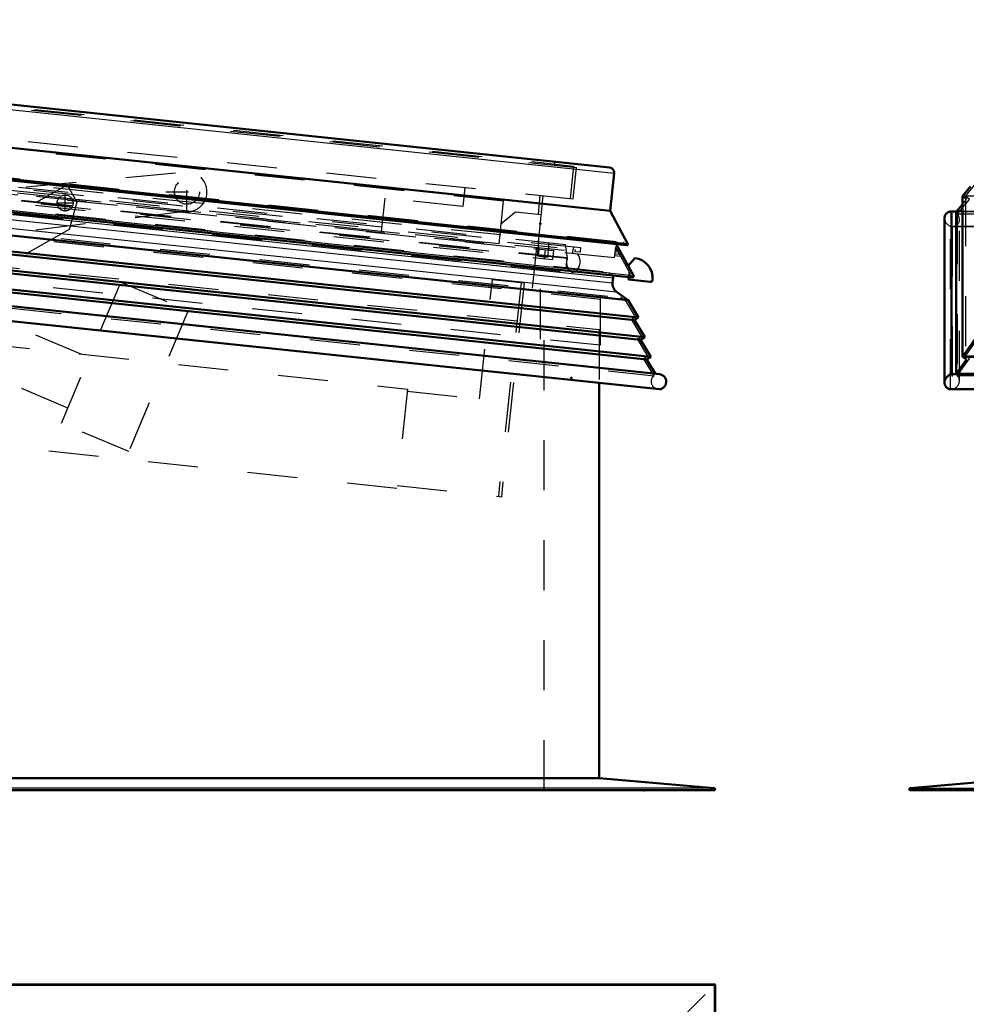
# Model space of a CAD drawing. Header units: millimetres. Extents: x 0 to 428, y 0 to 298.
# Tile 11 of 42: x 125 to 144, y 131 to 150. Entities that reach past the tile are written whole.
import ezdxf

# ---------------------------------------------------------------- set-up
doc = ezdxf.new("R2010")
doc.units = ezdxf.units.MM
doc.linetypes.add('Center', pattern=[1.5, 0.45, -0.5, 0.05, -0.5])
doc.linetypes.add('Dashed', pattern=[2, 1, -1])
for name, color, linetype, lineweight in [('am_0', 7, 'Continuous', 50), ('am_12', 3, 'Continuous', 25), ('am_3', 6, 'Dashed', 25), ('am_6', 2, 'Continuous', 35), ('am_7', 7, 'Center', 25), ('am_9', 7, 'Continuous', 50)]:
    doc.layers.add(name, color=color, linetype=linetype, lineweight=lineweight)

# ---------------------------------------------------------------- blocks, each defined once
blk = doc.blocks.new('11_FGS30015018025301U_0_in_FDFneo150180C2325N1N4N_300Cl0__1203')
at = {"layer": 'am_0'}
for p, q in [((138.868, 130.913), (106.028, 130.913)), ((138.848, 130.893), (138.868, 130.913)), ((138.868, 92.073), (138.868, 130.913))]:
    blk.add_line(p, q, dxfattribs=at)
at = {"layer": 'am_12'}
for q in [(106.048, 130.893), (138.848, 92.093)]:
    blk.add_line((138.848, 130.893), q, dxfattribs=at)
at = {"layer": 'am_3'}
for p, q in [((138.85, 130.894), (106.046, 130.894)), ((136.549, 128.594), (138.848, 130.893)), ((138.85, 130.894), (138.85, 92.091))]:
    blk.add_line(p, q, dxfattribs=at)
at = {"layer": 'am_6'}
for tag, p, flags in [('NB', (143.868, 130.913), 8), ('NN', (143.868, 130.413), 8), ('NT', (143.868, 129.913), 8), ('NBSYN', (143.868, 129.413), 8), ('LINA', (143.868, 128.913), 8), ('CATALOG', (143.868, 128.413), 8), ('IDNR', (143.868, 127.913), 8), ('PN', (143.868, 127.413), 8), ('LODLEVEL', (143.868, 126.913), 8), ('L', (143.868, 126.413), 8), ('W', (143.868, 125.913), 8), ('DP', (143.868, 125.413), 8), ('OP', (143.868, 124.913), 8), ('BA', (143.868, 124.413), 8), ('RT', (143.868, 123.913), 8), ('ExcludeFromBOM', (143.868, 122.913), 8), ('PSOL_0', (143.868, 122.413), 9), ('PSOL_1', (143.868, 121.913), 9), ('PSOL_2', (143.868, 121.413), 9)]:
    blk.add_attdef(tag, p, '', height=0.5, dxfattribs=dict(at, flags=flags))
blk = doc.blocks.new('22_FGS3001501802511U_0_in_FDFneo150180C2325N1N4N_300Cl0__1203')
at = {"layer": 'am_3'}
for p, q in [((134.636, 146.575), (110.569, 149.105)), ((134.547, 145.72), (110.479, 148.25)), ((133.861, 146.848), (133.821, 146.47)), ((135.333, 146.311), (135.372, 146.689)), ((132.199, 145.967), (132.27, 146.633)), ((133.821, 146.47), (132.27, 146.633)), ((134.547, 145.72), (134.636, 146.575)), ((134.589, 146.128), (134.875, 146.359)), ((134.875, 146.359), (135.392, 146.305))]:
    blk.add_line(p, q, dxfattribs=at)
at = {"layer": 'am_6'}
for tag, p, flags in [('NB', (140.392, 149.369), 8), ('NN', (140.392, 148.869), 8), ('NT', (140.392, 148.369), 8), ('NBSYN', (140.392, 147.869), 8), ('LINA', (140.392, 147.369), 8), ('CATALOG', (140.392, 146.869), 8), ('IDNR', (140.392, 146.369), 8), ('PN', (140.392, 145.869), 8), ('LODLEVEL', (140.392, 145.369), 8), ('L', (140.392, 144.869), 8), ('W', (140.392, 144.369), 8), ('DP', (140.392, 143.869), 8), ('OP', (140.392, 143.369), 8), ('PPATH', (140.392, 142.869), 8), ('ExcludeFromBOM', (140.392, 141.869), 8), ('PSOL_0', (140.392, 141.369), 9), ('PSOL_1', (140.392, 140.869), 9), ('PSOL_2', (140.392, 140.369), 9)]:
    blk.add_attdef(tag, p, '', height=0.5, dxfattribs=dict(at, flags=flags))
blk = doc.blocks.new('23_Flat_Glass_Skylight_300150180_6_0_in_FDFneo150180C2325N1N4N_300Cl0__1203')
at = {"layer": 'am_3'}
for p, q in [((109.077, 148.254), (135.919, 145.433)), ((108.925, 147.999), (136.014, 145.152)), ((108.978, 148.013), (135.965, 145.176)), ((135.919, 145.433), (135.881, 145.67)), ((136.033, 145.654), (136.029, 145.615)), ((135.964, 145.178), (136.069, 145.167)), ((135.965, 145.176), (135.964, 145.178)), ((136.067, 145.166), (136.069, 145.167))]:
    blk.add_line(p, q, dxfattribs=at)
for points in [[(136.069, 145.167), (136.086, 145.181), (136.102, 145.196), (136.116, 145.213), (136.129, 145.231), (136.14, 145.249), (136.149, 145.269), (136.157, 145.289), (136.163, 145.31), (136.167, 145.332), (136.169, 145.354), (136.169, 145.375), (136.167, 145.397), (136.164, 145.419), (136.158, 145.44), (136.151, 145.46), (136.142, 145.48), (136.132, 145.499), (136.119, 145.517), (136.113, 145.525)], [(135.965, 145.176), (135.952, 145.193), (135.939, 145.211), (135.929, 145.23), (135.92, 145.25), (135.913, 145.271), (135.907, 145.292), (135.904, 145.313), (135.902, 145.335), (135.902, 145.357), (135.905, 145.379), (135.909, 145.4), (135.914, 145.421), (135.919, 145.433)], [(136.014, 145.152), (136.008, 145.153), (136.001, 145.154), (135.995, 145.156), (135.988, 145.159), (135.983, 145.162), (135.977, 145.166), (135.972, 145.17), (135.967, 145.175), (135.965, 145.176)], [(136.067, 145.166), (136.061, 145.162), (136.055, 145.159), (136.049, 145.156), (136.043, 145.154), (136.036, 145.153), (136.03, 145.152), (136.023, 145.151), (136.016, 145.152), (136.014, 145.152)]]:
    blk.add_lwpolyline(points, dxfattribs=at)
at = {"layer": 'am_6'}
for tag, p, flags in [('NB', (141.169, 148.494), 8), ('NN', (141.169, 147.994), 8), ('NT', (141.169, 147.494), 8), ('NBSYN', (141.169, 146.994), 8), ('LINA', (141.169, 146.494), 8), ('CATALOG', (141.169, 145.994), 8), ('IDNR', (141.169, 145.494), 8), ('PN', (141.169, 144.994), 8), ('LODLEVEL', (141.169, 144.494), 8), ('L', (141.169, 143.994), 8), ('W', (141.169, 143.494), 8), ('PPATH', (141.169, 142.994), 8), ('ExcludeFromBOM', (141.169, 141.994), 8), ('PSOL_0', (141.169, 141.494), 9), ('PSOL_1', (141.169, 140.994), 9), ('PSOL_2', (141.169, 140.494), 9)]:
    blk.add_attdef(tag, p, '', height=0.5, dxfattribs=dict(at, flags=flags))
blk = doc.blocks.new('24_Flat_Glass_Skylight_300150180_12_0_in_FDFneo150180C2325N1N4N_300Cl0__1203')
at = {"layer": 'am_3'}
for p, q in [((109.385, 148.347), (135.637, 145.587)), ((109.366, 148.166), (135.618, 145.407)), ((135.454, 145.424), (135.473, 145.605)), ((135.637, 145.587), (135.618, 145.407))]:
    blk.add_line(p, q, dxfattribs=at)
at = {"layer": 'am_6'}
for tag, p, flags in [('NB', (140.637, 148.347), 8), ('NN', (140.637, 147.847), 8), ('NT', (140.637, 147.347), 8), ('NBSYN', (140.637, 146.847), 8), ('LINA', (140.637, 146.347), 8), ('CATALOG', (140.637, 145.847), 8), ('IDNR', (140.637, 145.347), 8), ('PN', (140.637, 144.847), 8), ('LODLEVEL', (140.637, 144.347), 8), ('L', (140.637, 143.847), 8), ('W', (140.637, 143.347), 8), ('PPATH', (140.637, 142.847), 8), ('ExcludeFromBOM', (140.637, 141.847), 8), ('PSOL_0', (140.637, 141.347), 9), ('PSOL_1', (140.637, 140.847), 9), ('PSOL_2', (140.637, 140.347), 9)]:
    blk.add_attdef(tag, p, '', height=0.5, dxfattribs=dict(at, flags=flags))
blk = doc.blocks.new('25_Flat_Glass_Skylight_300150180_5_0_in_FDFneo150180C2325N1N4N_300Cl0__1203')
at = {"layer": 'am_3'}
for p, q in [((109.478, 148.193), (135.514, 145.457)), ((135.315, 145.478), (135.345, 145.757)), ((135.544, 145.736), (135.514, 145.457))]:
    blk.add_line(p, q, dxfattribs=at)
at = {"layer": 'am_6'}
for tag, p, flags in [('NB', (140.544, 148.472), 8), ('NN', (140.544, 147.972), 8), ('NT', (140.544, 147.472), 8), ('NBSYN', (140.544, 146.972), 8), ('LINA', (140.544, 146.472), 8), ('CATALOG', (140.544, 145.972), 8), ('IDNR', (140.544, 145.472), 8), ('PN', (140.544, 144.972), 8), ('LODLEVEL', (140.544, 144.472), 8), ('L', (140.544, 143.972), 8), ('W', (140.544, 143.472), 8), ('PPATH', (140.544, 142.972), 8), ('ExcludeFromBOM', (140.544, 141.972), 8), ('PSOL_0', (140.544, 141.472), 9), ('PSOL_1', (140.544, 140.972), 9), ('PSOL_2', (140.544, 140.472), 9)]:
    blk.add_attdef(tag, p, '', height=0.5, dxfattribs=dict(at, flags=flags))
blk = doc.blocks.new('26_FGS3001501802C4U_0_in_FDFneo150180C2325N1N4N_300Cl0__1203')
at = {"layer": 'am_3'}
for p, q in [((109.345, 150.083), (136.038, 147.278)), ((136.038, 147.278), (135.969, 146.626))]:
    blk.add_line(p, q, dxfattribs=at)
at = {"layer": 'am_6'}
for tag, p, flags in [('NB', (141.038, 150.083), 8), ('NN', (141.038, 149.583), 8), ('NT', (141.038, 149.083), 8), ('NBSYN', (141.038, 148.583), 8), ('LINA', (141.038, 148.083), 8), ('CATALOG', (141.038, 147.583), 8), ('IDNR', (141.038, 147.083), 8), ('PN', (141.038, 146.583), 8), ('LODLEVEL', (141.038, 146.083), 8), ('L', (141.038, 145.583), 8), ('W', (141.038, 145.083), 8), ('TG', (141.038, 144.583), 8), ('TG1', (141.038, 144.083), 8), ('OC', (141.038, 143.583), 8), ('PPATH', (141.038, 143.083), 8), ('ExcludeFromBOM', (141.038, 142.083), 8), ('PSOL_0', (141.038, 141.583), 9), ('PSOL_1', (141.038, 141.083), 9), ('PSOL_2', (141.038, 140.583), 9), ('PSOL_3', (141.038, 140.083), 9)]:
    blk.add_attdef(tag, p, '', height=0.5, dxfattribs=dict(at, flags=flags))
blk = doc.blocks.new('27_FGS30015018025C3U_0_in_FDFneo150180C2325N1N4N_300Cl0__1203')
at = {"layer": 'am_0'}
for p, q in [((108.633, 150.203), (136.758, 147.247)), ((136.768, 146.383), (108.444, 149.36)), ((107.96, 148.783), (137.122, 145.718)), ((107.978, 148.754), (137.097, 145.693)), ((107.733, 148.147), (137.211, 145.049)), ((136.847, 147.137), (136.768, 146.383)), ((136.768, 146.383), (137.122, 145.718)), ((136.892, 145.715), (137.236, 145.086)), ((137.129, 145.281), (137.266, 145.438)), ((137.135, 145.01), (137.14, 145.056)), ((137.572, 144.964), (137.135, 145.01))]:
    blk.add_line(p, q, dxfattribs=at)
for points in [[(136.847, 147.137), (136.848, 147.146), (136.848, 147.155), (136.847, 147.163), (136.845, 147.172), (136.842, 147.18), (136.839, 147.188), (136.835, 147.196), (136.831, 147.204), (136.826, 147.211), (136.82, 147.217), (136.813, 147.223), (136.807, 147.229), (136.799, 147.233), (136.792, 147.238), (136.784, 147.241), (136.775, 147.244), (136.767, 147.246), (136.758, 147.247)], [(137.122, 145.718), (137.122, 145.716), (137.122, 145.714), (137.122, 145.712), (137.121, 145.71), (137.121, 145.708), (137.12, 145.706), (137.119, 145.705), (137.118, 145.703), (137.117, 145.702), (137.116, 145.7), (137.114, 145.699), (137.113, 145.698), (137.111, 145.696), (137.11, 145.696), (137.108, 145.695), (137.106, 145.694), (137.104, 145.694), (137.102, 145.693), (137.1, 145.693), (137.099, 145.693), (137.097, 145.693)], [(137.236, 145.086), (137.237, 145.084), (137.237, 145.082), (137.238, 145.08), (137.238, 145.077), (137.239, 145.075), (137.239, 145.073), (137.238, 145.071), (137.238, 145.069), (137.238, 145.067), (137.237, 145.065), (137.236, 145.063), (137.235, 145.061), (137.234, 145.059), (137.232, 145.057), (137.231, 145.056), (137.229, 145.054), (137.227, 145.053), (137.226, 145.052), (137.224, 145.051), (137.222, 145.05), (137.22, 145.049), (137.217, 145.049), (137.215, 145.049), (137.213, 145.049), (137.211, 145.049)]]:
    blk.add_lwpolyline(points, dxfattribs=at)
for centre, radius, start, end in [((137.218, 145.041), 0.4, 354, 83.1406), ((137.576, 145.003), 0.04, 264, 354)]:
    blk.add_arc(centre, radius, start, end, dxfattribs=at)
at = {"layer": 'am_12'}
for p, q in [((108.523, 150.114), (136.847, 147.137)), ((107.717, 148.188), (137.236, 145.086))]:
    blk.add_line(p, q, dxfattribs=at)
at = {"layer": 'am_3'}
for p, q in [((109.283, 150.068), (136.095, 147.25)), ((109.216, 149.438), (136.029, 146.62)), ((107.993, 148.758), (137.084, 145.7)), ((108.057, 148.801), (137.031, 145.755)), ((108.018, 148.478), (137.001, 145.432)), ((108.858, 148.47), (136.178, 145.599)), ((136.182, 145.639), (108.862, 148.51)), ((135.876, 145.701), (109.175, 148.507)), ((109.723, 148.519), (135.342, 145.826)), ((109.003, 148.415), (136.024, 145.575)), ((107.749, 148.151), (137.196, 145.055)), ((107.782, 148.203), (137.175, 145.113)), ((107.804, 148.184), (137.15, 145.1)), ((135.657, 147.296), (135.664, 147.362)), ((136.029, 146.62), (136.095, 147.25)), ((135.335, 145.758), (135.432, 146.683)), ((135.873, 145.671), (135.876, 145.701)), ((136.86, 145.773), (136.892, 145.715)), ((137.084, 145.7), (137.031, 145.755)), ((136.02, 145.535), (136.029, 145.615)), ((136.068, 145.61), (136.064, 145.571)), ((136.064, 145.571), (136.174, 145.559)), ((136.174, 145.559), (136.182, 145.639)), ((136.874, 145.665), (136.851, 145.448)), ((136.855, 145.487), (136.978, 145.475)), ((136.859, 145.527), (136.954, 145.517)), ((136.863, 145.567), (136.931, 145.56)), ((136.866, 145.597), (136.914, 145.592)), ((137.175, 145.113), (136.874, 145.665)), ((137.14, 145.056), (137.15, 145.158)), ((137.15, 145.1), (137.175, 145.113)), ((137.196, 145.055), (137.15, 145.1))]:
    blk.add_line(p, q, dxfattribs=at)
for points in [[(137.097, 145.693), (137.096, 145.694), (137.094, 145.694), (137.092, 145.695), (137.09, 145.695), (137.088, 145.696), (137.087, 145.697), (137.085, 145.699), (137.084, 145.7), (137.084, 145.7)], [(137.211, 145.049), (137.209, 145.049), (137.207, 145.05), (137.205, 145.05), (137.203, 145.051), (137.201, 145.052), (137.199, 145.053), (137.197, 145.055), (137.196, 145.055)]]:
    blk.add_lwpolyline(points, dxfattribs=at)
at = {"layer": 'am_6'}
for tag, p, flags in [('NB', (142.618, 150.204), 8), ('NN', (142.618, 149.704), 8), ('NT', (142.618, 149.204), 8), ('NBSYN', (142.618, 148.704), 8), ('LINA', (142.618, 148.204), 8), ('CATALOG', (142.618, 147.704), 8), ('IDNR', (142.618, 147.204), 8), ('PN', (142.618, 146.704), 8), ('LODLEVEL', (142.618, 146.204), 8), ('L', (142.618, 145.704), 8), ('W', (142.618, 145.204), 8), ('DP', (142.618, 144.704), 8), ('OP', (142.618, 144.204), 8), ('OC', (142.618, 143.704), 8), ('ExcludeFromBOM', (142.618, 142.704), 8), ('PSOL_0', (142.618, 142.204), 9), ('PSOL_1', (142.618, 141.704), 9), ('PSOL_2', (142.618, 141.204), 9)]:
    blk.add_attdef(tag, p, '', height=0.5, dxfattribs=dict(at, flags=flags))
blk = doc.blocks.new('28_Flat_Glass_Skylight_3001501802_2_0_in_FDFneo150180C2325N1N4N_300Cl0__1203')
at = {"layer": 'am_0'}
for p, q in [((107.718, 147.685), (137.129, 144.594)), ((107.442, 147.393), (137.339, 144.251)), ((107.515, 147.324), (137.253, 144.199)), ((107.24, 147.034), (137.462, 143.857)), ((107.313, 146.965), (137.376, 143.805)), ((107.038, 146.674), (137.585, 143.464)), ((107.11, 146.606), (137.499, 143.412)), ((106.788, 146.369), (137.765, 143.113)), ((137.756, 142.813), (106.735, 146.073)), ((136.828, 145.044), (136.818, 144.944)), ((136.899, 144.761), (137.129, 144.594)), ((137.129, 144.594), (137.339, 144.251)), ((137.339, 144.251), (137.253, 144.199)), ((137.253, 144.199), (137.462, 143.857)), ((137.462, 143.857), (137.376, 143.805)), ((137.376, 143.805), (137.585, 143.464)), ((137.585, 143.464), (137.499, 143.412)), ((137.499, 143.412), (137.676, 143.123))]:
    blk.add_line(p, q, dxfattribs=at)
for points in [[(136.828, 145.044), (136.829, 145.051), (136.828, 145.058), (136.828, 145.066), (136.826, 145.073), (136.824, 145.08), (136.821, 145.087), (136.82, 145.09)], [(136.899, 144.761), (136.885, 144.772), (136.873, 144.784), (136.861, 144.797), (136.851, 144.811), (136.842, 144.826), (136.834, 144.842), (136.827, 144.858), (136.823, 144.875), (136.819, 144.892), (136.817, 144.909), (136.817, 144.926), (136.818, 144.944)], [(137.756, 142.813), (137.769, 142.815), (137.782, 142.818), (137.794, 142.822), (137.806, 142.828), (137.818, 142.834), (137.829, 142.842), (137.839, 142.85), (137.849, 142.859), (137.858, 142.869), (137.865, 142.88), (137.872, 142.891), (137.878, 142.903), (137.883, 142.916), (137.886, 142.928), (137.889, 142.941), (137.89, 142.954), (137.891, 142.968), (137.89, 142.981), (137.888, 142.994), (137.884, 143.007), (137.88, 143.019), (137.875, 143.032), (137.868, 143.043), (137.861, 143.054), (137.853, 143.064), (137.843, 143.074), (137.833, 143.083), (137.823, 143.091), (137.811, 143.097), (137.799, 143.103), (137.787, 143.108), (137.774, 143.112), (137.765, 143.113)]]:
    blk.add_lwpolyline(points, dxfattribs=at)
at = {"layer": 'am_12'}
for p, q in [((108.106, 148.063), (136.828, 145.044)), ((108.096, 147.963), (136.818, 144.944)), ((107.978, 147.801), (136.899, 144.761))]:
    blk.add_line(p, q, dxfattribs=at)
at = {"layer": 'am_3'}
for p, q in [((109.093, 148.265), (135.905, 145.446)), ((136.753, 145.136), (108.065, 148.151)), ((107.744, 147.648), (137.096, 144.563)), ((107.879, 147.708), (136.977, 144.65)), ((107.504, 147.395), (137.278, 144.265)), ((107.577, 147.326), (137.193, 144.213)), ((107.302, 147.035), (137.401, 143.872)), ((107.375, 146.967), (137.316, 143.82)), ((107.1, 146.676), (137.524, 143.478)), ((107.173, 146.607), (137.439, 143.426)), ((106.897, 146.316), (137.648, 143.084)), ((135.218, 144.835), (135.303, 145.651)), ((135.347, 145.646), (135.332, 145.507)), ((135.905, 145.446), (135.882, 145.228)), ((137.096, 144.563), (136.977, 144.65)), ((137.278, 144.265), (137.096, 144.563)), ((137.193, 144.213), (137.278, 144.265)), ((137.401, 143.872), (137.193, 144.213)), ((137.316, 143.82), (137.401, 143.872)), ((137.524, 143.478), (137.316, 143.82)), ((137.439, 143.426), (137.524, 143.478)), ((137.648, 143.084), (137.439, 143.426))]:
    blk.add_line(p, q, dxfattribs=at)
for points in [[(136.82, 145.09), (136.816, 145.096), (136.812, 145.102), (136.808, 145.108), (136.803, 145.113), (136.797, 145.118), (136.791, 145.123), (136.785, 145.126), (136.778, 145.13), (136.771, 145.132), (136.764, 145.134), (136.757, 145.136), (136.753, 145.136)], [(137.723, 142.816), (137.71, 142.819), (137.697, 142.822), (137.685, 142.827), (137.673, 142.833), (137.662, 142.84), (137.651, 142.847), (137.641, 142.856), (137.632, 142.866), (137.623, 142.876), (137.616, 142.887), (137.609, 142.899), (137.604, 142.911), (137.6, 142.923), (137.596, 142.936), (137.594, 142.949), (137.593, 142.962), (137.594, 142.976), (137.595, 142.989), (137.597, 143.002), (137.601, 143.015), (137.606, 143.027), (137.612, 143.039), (137.618, 143.05), (137.626, 143.061), (137.635, 143.071), (137.644, 143.08), (137.648, 143.084)]]:
    blk.add_lwpolyline(points, dxfattribs=at)
at = {"layer": 'am_6'}
for tag, p, flags in [('NB', (142.891, 148.344), 8), ('NN', (142.891, 147.844), 8), ('NT', (142.891, 147.344), 8), ('NBSYN', (142.891, 146.844), 8), ('LINA', (142.891, 146.344), 8), ('CATALOG', (142.891, 145.844), 8), ('IDNR', (142.891, 145.344), 8), ('PN', (142.891, 144.844), 8), ('LODLEVEL', (142.891, 144.344), 8), ('L', (142.891, 143.844), 8), ('W', (142.891, 143.344), 8), ('DP', (142.891, 142.844), 8), ('ExcludeFromBOM', (142.891, 141.844), 8), ('PSOL_0', (142.891, 141.344), 9), ('PSOL_1', (142.891, 140.844), 9)]:
    blk.add_attdef(tag, p, '', height=0.5, dxfattribs=dict(at, flags=flags))
blk = doc.blocks.new('29_FGS30015018025314U_0_in_FDFneo150180C2325N1N4N_300Cl0__1203')
at = {"layer": 'am_3'}
for p, q in [((136.568, 143.693), (108.348, 146.659)), ((135.368, 144.819), (135.368, 143.819)), ((136.568, 144.693), (136.568, 143.693))]:
    blk.add_line(p, q, dxfattribs=at)
at = {"layer": 'am_6'}
for tag, p, flags in [('NB', (141.568, 147.659), 8), ('NN', (141.568, 147.159), 8), ('NT', (141.568, 146.659), 8), ('NBSYN', (141.568, 146.159), 8), ('LINA', (141.568, 145.659), 8), ('CATALOG', (141.568, 145.159), 8), ('IDNR', (141.568, 144.659), 8), ('PN', (141.568, 144.159), 8), ('LODLEVEL', (141.568, 143.659), 8), ('L', (141.568, 143.159), 8), ('W', (141.568, 142.659), 8), ('DP', (141.568, 142.159), 8), ('OP', (141.568, 141.659), 8), ('BA', (141.568, 141.159), 8), ('ExcludeFromBOM', (141.568, 140.159), 8), ('PSOL_0', (141.568, 139.659), 9), ('PSOL_1', (141.568, 139.159), 9), ('PSOL_2', (141.568, 138.659), 9)]:
    blk.add_attdef(tag, p, '', height=0.5, dxfattribs=dict(at, flags=flags))
blk = doc.blocks.new('30_FGS30015018025C310U_0_in_FDFneo150180C2325N1N4N_300Cl0__1203')
at = {"layer": 'am_3'}
for p, q in [((123.1, 146.675), (128.226, 147.154)), ((116.586, 141.639), (125.907, 146.901)), ((125.907, 146.901), (126.102, 146.556)), ((126.102, 146.556), (125.949, 146.007)), ((128.259, 146.365), (121.05, 145.473)), ((125.949, 146.007), (116.979, 140.942)), ((110.241, 145.228), (132.714, 142.816)), ((125.795, 142.135), (126.983, 144.955)), ((126.983, 144.955), (128.329, 144.388)), ((134.159, 142.621), (134.415, 145.007)), ((134.415, 145.007), (135.052, 144.939)), ((134.992, 144.945), (134.533, 140.67)), ((135.052, 144.939), (134.593, 140.663)), ((123.432, 144.681), (126.35, 143.452)), ((128.329, 144.388), (127.141, 141.568)), ((125.923, 142.438), (123.005, 143.667)), ((132.501, 140.827), (110.028, 143.239)), ((132.714, 142.816), (132.501, 140.827)), ((132.71, 142.776), (134.159, 142.621)), ((127.141, 141.568), (125.795, 142.135)), ((132.507, 140.887), (134.593, 140.663))]:
    blk.add_line(p, q, dxfattribs=at)
for centre, radius in [((128.306, 146.762), 0.25), ((125.869, 146.539), 0.16)]:
    blk.add_circle(centre, radius, dxfattribs=at)
blk.add_arc((128.306, 146.762), 0.4, 263.3158, 101.4337, dxfattribs=at)
at = {"layer": 'am_7'}
for p, q in [((128.306, 146.342), (128.306, 147.182)), ((125.869, 146.371), (125.869, 146.707)), ((127.886, 146.762), (128.726, 146.762)), ((125.701, 146.539), (126.037, 146.539))]:
    blk.add_line(p, q, dxfattribs=at)
at = {"layer": 'am_6'}
for tag, p, flags in [('NB', (140.052, 147.638), 8), ('NN', (140.052, 147.138), 8), ('NT', (140.052, 146.638), 8), ('NBSYN', (140.052, 146.138), 8), ('LINA', (140.052, 145.638), 8), ('CATALOG', (140.052, 145.138), 8), ('IDNR', (140.052, 144.638), 8), ('PN', (140.052, 144.138), 8), ('LODLEVEL', (140.052, 143.638), 8), ('L', (140.052, 143.138), 8), ('W', (140.052, 142.638), 8), ('DP', (140.052, 142.138), 8), ('OP', (140.052, 141.638), 8), ('OC', (140.052, 141.138), 8), ('BA', (140.052, 140.638), 8), ('ExcludeFromBOM', (140.052, 139.638), 8), ('PSOL_0', (140.052, 139.138), 9), ('PSOL_1', (140.052, 138.638), 9), ('PSOL_2', (140.052, 138.138), 9), ('PSOL_3', (140.052, 137.638), 9)]:
    blk.add_attdef(tag, p, '', height=0.5, dxfattribs=dict(at, flags=flags))
blk = doc.blocks.new('31_FGS30015018025301U_0_in_FDFneo150180C2325N1N4N_300Cl0__1203')
at = {"layer": 'am_0'}
for p, q in [((136.549, 142.94), (136.549, 135.038)), ((136.549, 135.038), (108.347, 135.038)), ((136.549, 135.038), (138.85, 134.837)), ((138.848, 134.797), (106.048, 134.797))]:
    blk.add_line(p, q, dxfattribs=at)
blk.add_lwpolyline([(138.848, 134.797), (138.85, 134.797), (138.851, 134.797), (138.853, 134.797), (138.855, 134.798), (138.856, 134.799), (138.858, 134.799), (138.859, 134.8), (138.861, 134.801), (138.862, 134.803), (138.863, 134.804), (138.864, 134.805), (138.865, 134.807), (138.866, 134.808), (138.867, 134.81), (138.867, 134.812), (138.868, 134.813), (138.868, 134.815), (138.868, 134.817), (138.868, 134.819), (138.868, 134.82), (138.867, 134.822), (138.867, 134.824), (138.866, 134.825), (138.865, 134.827), (138.864, 134.828), (138.863, 134.83), (138.862, 134.831), (138.861, 134.832), (138.859, 134.833), (138.858, 134.834), (138.856, 134.835), (138.855, 134.836), (138.853, 134.836), (138.851, 134.836), (138.85, 134.837)], dxfattribs=at)
at = {"layer": 'am_12'}
blk.add_line((138.85, 134.837), (106.046, 134.837), dxfattribs=at)
at = {"layer": 'am_3'}
for p, q in [((110.038, 146.797), (136.549, 144.01)), ((135.448, 134.797), (135.448, 144.126)), ((136.549, 144.01), (136.549, 142.94))]:
    blk.add_line(p, q, dxfattribs=at)
at = {"layer": 'am_6'}
for tag, p, flags in [('NB', (143.868, 146.797), 8), ('NN', (143.868, 146.297), 8), ('NT', (143.868, 145.797), 8), ('NBSYN', (143.868, 145.297), 8), ('LINA', (143.868, 144.797), 8), ('CATALOG', (143.868, 144.297), 8), ('IDNR', (143.868, 143.797), 8), ('PN', (143.868, 143.297), 8), ('LODLEVEL', (143.868, 142.797), 8), ('L', (143.868, 142.297), 8), ('W', (143.868, 141.797), 8), ('DP', (143.868, 141.297), 8), ('OP', (143.868, 140.797), 8), ('BA', (143.868, 140.297), 8), ('RT', (143.868, 139.797), 8), ('ExcludeFromBOM', (143.868, 138.797), 8), ('PSOL_0', (143.868, 138.297), 9), ('PSOL_1', (143.868, 137.797), 9), ('PSOL_2', (143.868, 137.297), 9)]:
    blk.add_attdef(tag, p, '', height=0.5, dxfattribs=dict(at, flags=flags))
blk = doc.blocks.new('38_Flat_Glass_Skylight_3001501802_2_0_in_FDFneo150180C2325N1N4N_300Cl0__1203')
at = {"layer": 'am_0'}
for p, q in [((143.814, 146.674), (143.978, 146.87)), ((143.814, 146.674), (143.814, 143.464)), ((143.688, 146.36), (143.814, 146.511)), ((143.696, 146.369), (143.593, 146.369)), ((143.598, 146.369), (143.593, 146.369)), ((143.598, 146.369), (143.696, 146.369)), ((143.598, 146.369), (143.598, 143.113)), ((143.688, 146.36), (143.688, 143.123)), ((143.457, 146.233), (143.457, 142.948)), ((144.057, 143.805), (143.814, 143.464)), ((143.894, 143.412), (143.688, 143.123)), ((143.814, 143.464), (143.894, 143.412)), ((180.53, 143.464), (143.814, 143.464)), ((180.656, 143.123), (143.688, 143.123)), ((180.746, 143.113), (143.598, 143.113)), ((180.768, 142.813), (143.576, 142.813))]:
    blk.add_line(p, q, dxfattribs=at)
for points in [[(143.593, 146.369), (143.58, 146.369), (143.567, 146.367), (143.555, 146.364), (143.542, 146.36), (143.531, 146.355), (143.52, 146.349), (143.509, 146.342), (143.5, 146.334), (143.491, 146.325), (143.483, 146.315), (143.476, 146.305), (143.47, 146.293), (143.465, 146.282), (143.462, 146.269), (143.459, 146.257), (143.457, 146.244), (143.457, 146.233)], [(143.457, 142.948), (143.458, 142.961), (143.459, 142.974), (143.462, 142.988), (143.466, 143.001), (143.471, 143.013), (143.477, 143.026), (143.485, 143.038), (143.493, 143.049), (143.502, 143.059), (143.511, 143.069), (143.522, 143.079), (143.533, 143.087), (143.545, 143.094), (143.557, 143.1), (143.57, 143.106), (143.583, 143.11), (143.596, 143.113), (143.598, 143.113)], [(143.576, 142.813), (143.563, 142.815), (143.551, 142.818), (143.539, 142.822), (143.527, 142.828), (143.517, 142.834), (143.506, 142.842), (143.497, 142.85), (143.489, 142.859), (143.481, 142.869), (143.474, 142.88), (143.469, 142.891), (143.464, 142.903), (143.461, 142.916), (143.458, 142.928), (143.457, 142.941), (143.457, 142.948)]]:
    blk.add_lwpolyline(points, dxfattribs=at)
at = {"layer": 'am_3'}
for p, q in [((143.876, 146.676), (144.119, 146.967)), ((143.894, 146.606), (143.814, 146.674)), ((180.53, 146.674), (143.814, 146.674)), ((180.468, 146.676), (143.876, 146.676)), ((143.876, 146.676), (143.876, 143.478)), ((143.956, 146.607), (143.876, 146.676)), ((143.712, 146.316), (143.956, 146.607)), ((143.814, 146.511), (143.894, 146.606)), ((180.656, 146.36), (143.688, 146.36)), ((180.648, 146.369), (143.696, 146.369)), ((143.696, 146.369), (180.648, 146.369)), ((180.632, 146.316), (143.712, 146.316)), ((143.712, 146.316), (143.712, 143.084)), ((143.576, 146.073), (180.768, 146.073)), ((143.576, 142.813), (143.576, 146.073)), ((143.755, 142.982), (143.755, 146.206)), ((180.735, 146.07), (143.609, 146.07)), ((143.609, 146.07), (143.609, 142.816)), ((143.609, 146.07), (143.619, 146.069)), ((143.619, 146.069), (180.725, 146.069)), ((143.876, 143.478), (144.119, 143.82)), ((143.712, 143.084), (143.956, 143.426)), ((143.956, 143.426), (143.876, 143.478)), ((180.468, 143.478), (143.876, 143.478)), ((180.632, 143.084), (143.712, 143.084)), ((180.735, 142.816), (143.609, 142.816))]:
    blk.add_line(p, q, dxfattribs=at)
for points in [[(143.755, 146.206), (143.754, 146.219), (143.752, 146.232), (143.75, 146.245), (143.746, 146.258), (143.741, 146.271), (143.734, 146.283), (143.727, 146.295), (143.719, 146.306), (143.712, 146.316)], [(143.457, 146.233), (143.458, 146.22), (143.459, 146.207), (143.462, 146.194), (143.466, 146.181), (143.471, 146.168), (143.477, 146.156), (143.485, 146.144), (143.493, 146.132), (143.502, 146.122), (143.511, 146.112), (143.522, 146.103), (143.533, 146.094), (143.545, 146.087), (143.557, 146.081), (143.57, 146.075), (143.576, 146.073)], [(143.619, 146.069), (143.632, 146.07), (143.645, 146.072), (143.657, 146.075), (143.669, 146.079), (143.681, 146.084), (143.692, 146.09), (143.703, 146.097), (143.712, 146.105), (143.721, 146.114), (143.729, 146.124), (143.736, 146.134), (143.742, 146.145), (143.747, 146.157), (143.75, 146.169), (143.753, 146.182), (143.754, 146.195), (143.755, 146.206)], [(143.609, 142.816), (143.622, 142.819), (143.635, 142.822), (143.648, 142.827), (143.661, 142.833), (143.673, 142.84), (143.684, 142.847), (143.695, 142.856), (143.705, 142.866), (143.715, 142.876), (143.723, 142.887), (143.731, 142.899), (143.738, 142.911), (143.743, 142.923), (143.748, 142.936), (143.751, 142.949), (143.753, 142.962), (143.755, 142.976), (143.755, 142.982)], [(143.755, 142.982), (143.754, 142.996), (143.752, 143.008), (143.75, 143.021), (143.746, 143.033), (143.741, 143.045), (143.734, 143.056), (143.727, 143.066), (143.719, 143.076), (143.712, 143.084)]]:
    blk.add_lwpolyline(points, dxfattribs=at)
at = {"layer": 'am_6'}
for tag, p, flags in [('NB', (185.887, 148.344), 8), ('NN', (185.887, 147.844), 8), ('NT', (185.887, 147.344), 8), ('NBSYN', (185.887, 146.844), 8), ('LINA', (185.887, 146.344), 8), ('CATALOG', (185.887, 145.844), 8), ('IDNR', (185.887, 145.344), 8), ('PN', (185.887, 144.844), 8), ('LODLEVEL', (185.887, 144.344), 8), ('L', (185.887, 143.844), 8), ('W', (185.887, 143.344), 8), ('DP', (185.887, 142.844), 8), ('ExcludeFromBOM', (185.887, 141.844), 8), ('PSOL_0', (185.887, 141.344), 9), ('PSOL_1', (185.887, 140.844), 9)]:
    blk.add_attdef(tag, p, '', height=0.5, dxfattribs=dict(at, flags=flags))
blk = doc.blocks.new('41_FGS30015018025301U_0_in_FDFneo150180C2325N1N4N_300Cl0__1203')
at = {"layer": 'am_0'}
for p, q in [((145.071, 135.038), (142.77, 134.837)), ((142.772, 134.797), (181.572, 134.797))]:
    blk.add_line(p, q, dxfattribs=at)
blk.add_lwpolyline([(142.772, 134.797), (142.77, 134.797), (142.769, 134.797), (142.767, 134.797), (142.765, 134.798), (142.764, 134.799), (142.762, 134.799), (142.761, 134.8), (142.759, 134.801), (142.758, 134.803), (142.757, 134.804), (142.756, 134.805), (142.755, 134.807), (142.754, 134.808), (142.753, 134.81), (142.753, 134.812), (142.752, 134.813), (142.752, 134.815), (142.752, 134.817), (142.752, 134.819), (142.752, 134.82), (142.753, 134.822), (142.753, 134.824), (142.754, 134.825), (142.755, 134.827), (142.756, 134.828), (142.757, 134.83), (142.758, 134.831), (142.759, 134.832), (142.761, 134.833), (142.762, 134.834), (142.764, 134.835), (142.765, 134.836), (142.767, 134.836), (142.769, 134.836), (142.77, 134.837)], dxfattribs=at)
at = {"layer": 'am_12'}
blk.add_line((142.77, 134.837), (181.574, 134.837), dxfattribs=at)
at = {"layer": 'am_6'}
for tag, p, flags in [('NB', (186.592, 146.797), 8), ('NN', (186.592, 146.297), 8), ('NT', (186.592, 145.797), 8), ('NBSYN', (186.592, 145.297), 8), ('LINA', (186.592, 144.797), 8), ('CATALOG', (186.592, 144.297), 8), ('IDNR', (186.592, 143.797), 8), ('PN', (186.592, 143.297), 8), ('LODLEVEL', (186.592, 142.797), 8), ('L', (186.592, 142.297), 8), ('W', (186.592, 141.797), 8), ('DP', (186.592, 141.297), 8), ('OP', (186.592, 140.797), 8), ('BA', (186.592, 140.297), 8), ('RT', (186.592, 139.797), 8), ('ExcludeFromBOM', (186.592, 138.797), 8), ('PSOL_0', (186.592, 138.297), 9), ('PSOL_1', (186.592, 137.797), 9), ('PSOL_2', (186.592, 137.297), 9)]:
    blk.add_attdef(tag, p, '', height=0.5, dxfattribs=dict(at, flags=flags))

msp = doc.modelspace()

# ---------------------------------------------------------------- linework, layer by layer
at = {"layer": 'am_9'}
for p in [(135.374, 146.128), (135.993, 143.039), (135.993, 143.039), (137.448, 134.797)]:
    msp.add_point(p, dxfattribs=at)

# ---------------------------------------------------------------- block references
for name in ['27_FGS30015018025C3U_0_in_FDFneo150180C2325N1N4N_300Cl0__1203', '26_FGS3001501802C4U_0_in_FDFneo150180C2325N1N4N_300Cl0__1203', '22_FGS3001501802511U_0_in_FDFneo150180C2325N1N4N_300Cl0__1203', '23_Flat_Glass_Skylight_300150180_6_0_in_FDFneo150180C2325N1N4N_300Cl0__1203', '25_Flat_Glass_Skylight_300150180_5_0_in_FDFneo150180C2325N1N4N_300Cl0__1203', '28_Flat_Glass_Skylight_3001501802_2_0_in_FDFneo150180C2325N1N4N_300Cl0__1203', '24_Flat_Glass_Skylight_300150180_12_0_in_FDFneo150180C2325N1N4N_300Cl0__1203', '38_Flat_Glass_Skylight_3001501802_2_0_in_FDFneo150180C2325N1N4N_300Cl0__1203', '29_FGS30015018025314U_0_in_FDFneo150180C2325N1N4N_300Cl0__1203', '30_FGS30015018025C310U_0_in_FDFneo150180C2325N1N4N_300Cl0__1203', '31_FGS30015018025301U_0_in_FDFneo150180C2325N1N4N_300Cl0__1203', '41_FGS30015018025301U_0_in_FDFneo150180C2325N1N4N_300Cl0__1203', '11_FGS30015018025301U_0_in_FDFneo150180C2325N1N4N_300Cl0__1203']:
    msp.add_blockref(name, (0, 0))

doc.saveas('drawing.dxf')
